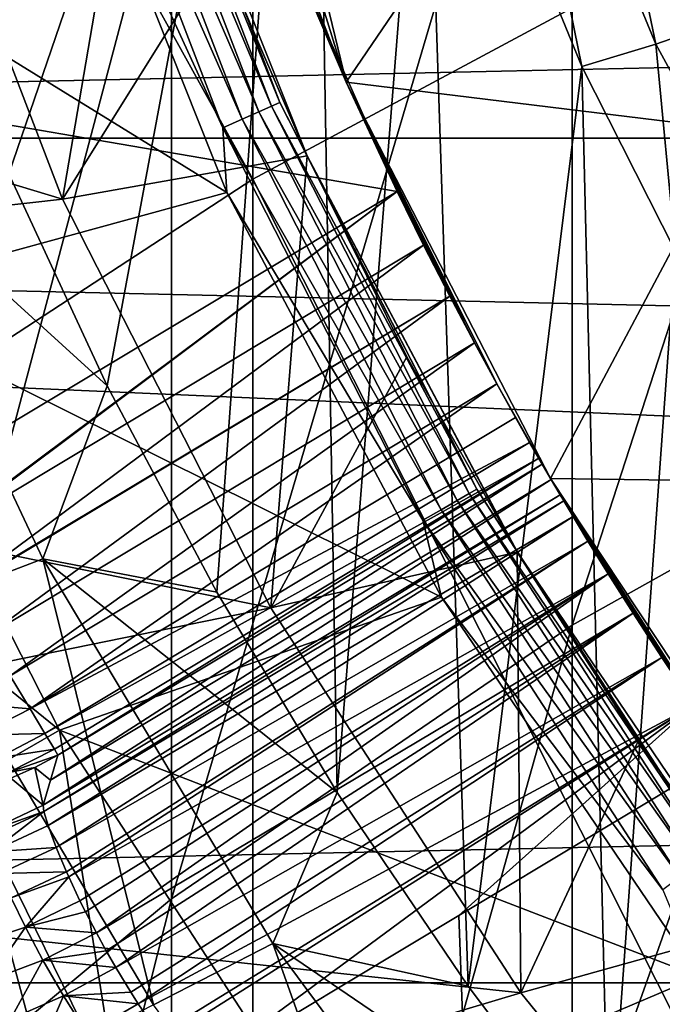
# Model space of a CAD drawing. Header units: metres. Extents: x -22 to 73, y -229 to 22.
# Tile 79 of 256: x -9.18 to -7.73, y -5.87 to -3.64. Entities that reach past the tile are written whole.
import ezdxf

# ---------------------------------------------------------------- set-up
doc = ezdxf.new("R2010")
doc.units = ezdxf.units.M
doc.layers.add('solid_509500_SW0001', color=7, linetype='CONTINUOUS')

msp = doc.modelspace()

# ---------------------------------------------------------------- linework, layer by layer
at = {"layer": 'solid_509500_SW0001'}
for points in [[(-9.662631, -3.93375, 290.568909), (-9.662631, -1.744653, 287.495209), (-8.838835, -0.987528, 287.998108)], [(-8.838835, -3.210972, 291.119995), (-9.662631, -3.93375, 290.568909), (-8.838835, -0.987528, 287.998108)], [(-8.654225, -3.999761, 295.513153), (-8.654225, -1.488627, 292.433289), (-9.661106, -2.182419, 291.904266)], [(-8.654225, -3.999761, 295.513153), (-7.568972, -3.417032, 296.020752), (-8.654225, -1.488627, 292.433289)], [(-7.869061, -1.581021, 105.193748), (-7.888201, -3.166432, 105.193748), (-7.501096, -3.997945, 105.193748)], [(-7.726819, -1.69122, 105.193748), (-7.869061, -1.581021, 105.193748), (-7.501096, -3.997945, 105.193748)], [(-7.606307, -1.825512, 105.193748), (-7.726819, -1.69122, 105.193748), (-7.501096, -3.997945, 105.193748)], [(22.158175, -3.907085), (-22.158175, -3.907085), (-22.414381, -1.961005)], [(22.414381, -1.961005), (22.158175, -3.907085), (-22.414381, -1.961005)], [(-8.522372, -1.982844, 103), (-9.208077, -3.988055, 103), (-9.405423, -3.497324, 103)], [(-8.522372, -1.982844, 103), (-8.984696, -4.468614, 103), (-9.208077, -3.988055, 103)], [(-8.522372, -1.982844, 103), (-8.73599, -4.937183, 103), (-8.984696, -4.468614, 103)], [(-8.522372, -1.982844, 103), (-8.462828, -5.392018, 103), (-8.73599, -4.937183, 103)], [(-8.263547, -2.876853, 103), (-8.462828, -5.392018, 103), (-8.522372, -1.982844, 103)], [(-7.929916, -5.011773, 294.631622), (-7.929916, -2.555884, 291.619507), (-6.944628, -1.974795, 292.062592)], [(-6.944628, -4.460763, 295.111572), (-7.929916, -5.011773, 294.631622), (-6.944628, -1.974795, 292.062592)], [(-9.661106, -4.65764, 294.940094), (-8.654225, -3.999761, 295.513153), (-9.661106, -2.182419, 291.904266)], [(19.903395, -3.142828, 0.034086), (-20.02705, -2.222552, 0.034086), (-19.746927, -4.010159, 0.034086)], [(-8.838835, -5.632951, 294.090515), (-8.838835, -3.210972, 291.119995), (-7.929916, -2.555884, 291.619507)], [(-7.929916, -5.011773, 294.631622), (-8.838835, -5.632951, 294.090515), (-7.929916, -2.555884, 291.619507)], [(-9.87059, -3.763526, 111.693748), (-8.785156, -2.895432, 111.693748), (-10.190219, -2.784263, 111.693748)], [(-7.740086, -3.693897, 103.01519), (-8.09086, -2.844606, 103.01519), (-7.925144, -2.80775, 103.060364)], [(-7.740086, -3.693897, 103.01519), (-7.925144, -2.80775, 103.060364), (-7.580023, -3.637941, 103.060364)], [(-8.736784, -2.828296, 111.126923), (-8.805097, -2.834214, 111.193748), (-8.442576, -3.779603, 111.193748)], [(-8.574806, -3.469177, 111.693748), (-8.442576, -3.779603, 111.193748), (-8.805097, -2.834214, 111.193748)], [(-8.676416, -2.816064, 111.065727), (-8.736784, -2.828296, 111.126923), (-8.442576, -3.779603, 111.193748)], [(-7.938388, -3.038419, 110.443748), (-8.676416, -2.816064, 111.065727), (-8.442576, -3.779603, 111.193748)], [(-7.908384, -3.744324, 103), (-8.263547, -2.876853, 103), (-8.09086, -2.844606, 103.01519)], [(-7.908384, -3.744324, 103), (-8.09086, -2.844606, 103.01519), (-7.740086, -3.693897, 103.01519)], [(-8.263547, -2.876853, 103), (-8.16621, -5.831495, 103), (-8.462828, -5.392018, 103)], [(-7.908384, -3.744324, 103), (-8.16621, -5.831495, 103), (-8.263547, -2.876853, 103)], [(-9.87059, -3.763526, 111.693748), (-8.574806, -3.469177, 111.693748), (-8.785156, -2.895432, 111.693748)], [(-8.995572, -2.922839, 158.502411), (-8.640774, -3.847121, 158.502411), (-9.034994, -2.935647, 158.470566)], [(-8.96534, -2.913016, 158.543884), (-8.611734, -3.834191, 158.543884), (-8.995572, -2.922839, 158.502411)], [(-8.611734, -3.834191, 158.543884), (-8.640774, -3.847121, 158.502411), (-8.995572, -2.922839, 158.502411)], [(-8.946362, -2.906849, 158.592194), (-8.593504, -3.826074, 158.592194), (-8.96534, -2.913016, 158.543884)], [(-8.593504, -3.826074, 158.592194), (-8.611734, -3.834191, 158.543884), (-8.96534, -2.913016, 158.543884)], [(-8.946362, -2.906849, 158.592194), (-8.90794, -3.001434, 158.643753), (-8.593504, -3.826074, 158.592194)], [(-9.034994, -2.935647, 158.470566), (-8.67864, -3.86398, 158.470566), (-9.080913, -2.950567, 158.450562)], [(-8.640774, -3.847121, 158.502411), (-8.67864, -3.86398, 158.470566), (-9.034994, -2.935647, 158.470566)], [(-9.080913, -2.950567, 158.450562), (-8.722748, -3.883618, 158.450562), (-9.097736, -3.064506, 158.443756)], [(-8.67864, -3.86398, 158.470566), (-8.722748, -3.883618, 158.450562), (-9.080913, -2.950567, 158.450562)], [(-9.086041, -4.045476, 164.443756), (-8.907932, -3.001458, 162.943756), (-9.459172, -3.073452, 164.443756)], [(-9.086041, -4.045476, 164.443756), (-8.732439, -3.479152, 162.943756), (-8.907932, -3.001458, 162.943756)], [(-8.732439, -3.479152, 162.943756), (-8.531209, -3.946958, 158.643753), (-8.90794, -3.001434, 158.643753)], [(-8.593504, -3.826074, 158.592194), (-8.90794, -3.001434, 158.643753), (-8.531209, -3.946958, 158.643753)], [(-7.558537, -3.888253, 110.443748), (-7.938388, -3.038419, 110.443748), (-8.442576, -3.779603, 111.193748)], [(-7.888201, -3.166432, 105.193748), (-7.938388, -3.038419, 110.443748), (-7.558537, -3.888253, 110.443748)], [(-9.086041, -4.045476, 164.443756), (-9.459172, -3.073452, 164.443756), (-12.100962, -3.133162, 164.443756)], [(-9.097736, -3.064506, 158.443756), (-8.713042, -4.030245, 158.443756), (-9.986085, -3.244703, 158.443756)], [(-8.722748, -3.883618, 158.450562), (-8.713042, -4.030245, 158.443756), (-9.097736, -3.064506, 158.443756)], [(19.903395, -3.142828, 0.034086), (-19.746927, -4.010159, 0.034086), (19.541224, -4.915596, 0.034086)], [(-9.086041, -4.045476, 164.443756), (-12.100962, -3.133162, 164.443756), (-11.721905, -4.341305, 164.443756)], [(-7.888201, -3.166432, 105.193748), (-7.558537, -3.888253, 110.443748), (-7.501096, -3.997945, 105.193748)], [(-9.662631, -6.318316, 293.49353), (-9.662631, -3.93375, 290.568909), (-8.838835, -3.210972, 291.119995)], [(-8.838835, -5.632951, 294.090515), (-9.662631, -6.318316, 293.49353), (-8.838835, -3.210972, 291.119995)], [(-8.713042, -4.030245, 158.443756), (-9.592226, -4.270737, 158.443756), (-9.986085, -3.244703, 158.443756)], [(-7.568972, -6.157637, 298.967468), (-7.568972, -3.417032, 296.020752), (-8.654225, -3.999761, 295.513153)], [(-9.87059, -3.763526, 111.693748), (-8.327033, -4.027781, 111.693748), (-8.574806, -3.469177, 111.693748)], [(-9.086041, -4.045476, 164.443756), (-8.531167, -3.947048, 162.943756), (-8.732439, -3.479152, 162.943756)], [(-8.732439, -3.479152, 162.943756), (-8.531167, -3.947048, 162.943756), (-8.531209, -3.946958, 158.643753)], [(-8.574806, -3.469177, 111.693748), (-8.327033, -4.027781, 111.693748), (-8.442576, -3.779603, 111.193748)], [(-7.300461, -4.500786, 103.01519), (-7.740086, -3.693897, 103.01519), (-7.580023, -3.637941, 103.060364)], [(-7.695781, -4.163826, 103), (-7.908384, -3.744324, 103), (-7.740086, -3.693897, 103.01519)], [(-7.695781, -4.163826, 103), (-7.740086, -3.693897, 103.01519), (-7.300461, -4.500786, 103.01519)], [(-7.908384, -3.744324, 103), (-7.847069, -6.254344, 103), (-8.16621, -5.831495, 103)], [(-7.695781, -4.163826, 103), (-7.847069, -6.254344, 103), (-7.908384, -3.744324, 103)], [(-9.87059, -3.763526, 111.693748), (-9.457183, -4.706844, 111.693748), (-8.327033, -4.027781, 111.693748)], [(-8.101357, -4.46436, 111.894295), (-7.978986, -4.679561, 111.193748), (-8.442576, -3.779603, 111.193748)], [(-7.558537, -3.888253, 110.443748), (-8.442576, -3.779603, 111.193748), (-7.978986, -4.679561, 111.193748)], [(-8.151774, -4.371621, 111.809128), (-8.101357, -4.46436, 111.894295), (-8.442576, -3.779603, 111.193748)], [(-8.207916, -4.265281, 111.745819), (-8.151774, -4.371621, 111.809128), (-8.442576, -3.779603, 111.193748)], [(-8.267086, -4.149433, 111.706924), (-8.207916, -4.265281, 111.745819), (-8.442576, -3.779603, 111.193748)], [(-8.327033, -4.027781, 111.693748), (-8.267086, -4.149433, 111.706924), (-8.442576, -3.779603, 111.193748)], [(-8.611734, -3.834191, 158.543884), (-8.163775, -4.713358, 158.543884), (-8.640774, -3.847121, 158.502411)], [(-8.593504, -3.826074, 158.592194), (-8.146494, -4.703381, 158.592194), (-8.611734, -3.834191, 158.543884)], [(-8.146494, -4.703381, 158.592194), (-8.163775, -4.713358, 158.543884), (-8.611734, -3.834191, 158.543884)], [(-8.593504, -3.826074, 158.592194), (-8.531209, -3.946958, 158.643753), (-8.146494, -4.703381, 158.592194)], [(-8.67864, -3.86398, 158.470566), (-8.227202, -4.749977, 158.470566), (-8.722748, -3.883618, 158.450562)], [(-8.640774, -3.847121, 158.502411), (-8.191305, -4.729252, 158.502411), (-8.67864, -3.86398, 158.470566)], [(-8.191305, -4.729252, 158.502411), (-8.227202, -4.749977, 158.470566), (-8.67864, -3.86398, 158.470566)], [(-8.163775, -4.713358, 158.543884), (-8.191305, -4.729252, 158.502411), (-8.640774, -3.847121, 158.502411)], [(-8.722748, -3.883618, 158.450562), (-8.269015, -4.774118, 158.450562), (-8.713042, -4.030245, 158.443756)], [(-8.227202, -4.749977, 158.470566), (-8.269015, -4.774118, 158.450562), (-8.722748, -3.883618, 158.450562)], [(21.73333, -5.823431), (-21.73333, -5.823431), (-22.158175, -3.907085)], [(22.158175, -3.907085), (21.73333, -5.823431), (-22.158175, -3.907085)], [(-7.088036, -4.691455, 110.443748), (-7.558537, -3.888253, 110.443748), (-7.978986, -4.679561, 111.193748)], [(-9.563598, -3.941634, 103.024078), (-9.208077, -3.988055, 103), (-8.984696, -4.468614, 103)], [(-9.130485, -4.861392, 103.024078), (-9.563598, -3.941634, 103.024078), (-8.984696, -4.468614, 103)], [(-9.414651, -4.970703, 103.095833), (-9.563598, -3.941634, 103.024078), (-9.130485, -4.861392, 103.024078)], [(-8.613501, -4.97289, 164.443756), (-8.531167, -3.947048, 162.943756), (-9.086041, -4.045476, 164.443756)], [(-8.613501, -4.97289, 164.443756), (-8.304995, -4.403074, 162.943756), (-8.531167, -3.947048, 162.943756)], [(-8.054542, -4.846066, 162.943756), (-8.054458, -4.846206, 158.643753), (-8.531209, -3.946958, 158.643753)], [(-8.146494, -4.703381, 158.592194), (-8.531209, -3.946958, 158.643753), (-8.054458, -4.846206, 158.643753)], [(-8.304995, -4.403074, 162.943756), (-8.054542, -4.846066, 162.943756), (-8.531209, -3.946958, 158.643753)], [(-8.531167, -3.947048, 162.943756), (-8.304995, -4.403074, 162.943756), (-8.531209, -3.946958, 158.643753)], [(19.541224, -4.915596, 0.034086), (-19.746927, -4.010159, 0.034086), (-19.307583, -5.765389, 0.034086)], [(-8.654225, -6.706083, 298.423004), (-8.654225, -3.999761, 295.513153), (-9.661106, -4.65764, 294.940094)], [(-8.654225, -6.706083, 298.423004), (-7.568972, -6.157637, 298.967468), (-8.654225, -3.999761, 295.513153)], [(-8.713042, -4.030245, 158.443756), (-8.22619, -4.948717, 158.443756), (-9.592226, -4.270737, 158.443756)], [(-9.457183, -4.706844, 111.693748), (-9.388617, -4.820958, 111.706528), (-8.327033, -4.027781, 111.693748)], [(-9.388617, -4.820958, 111.706528), (-9.387619, -4.822618, 111.706902), (-8.327033, -4.027781, 111.693748)], [(-9.387619, -4.822618, 111.706902), (-8.267086, -4.149433, 111.706924), (-8.327033, -4.027781, 111.693748)], [(-8.269015, -4.774118, 158.450562), (-8.22619, -4.948717, 158.443756), (-8.713042, -4.030245, 158.443756)], [(-8.613501, -4.97289, 164.443756), (-9.086041, -4.045476, 164.443756), (-11.721905, -4.341305, 164.443756)], [(-9.387619, -4.822618, 111.706902), (-9.321411, -4.932806, 111.745285), (-8.267086, -4.149433, 111.706924)], [(-9.321411, -4.932806, 111.745285), (-8.207916, -4.265281, 111.745819), (-8.267086, -4.149433, 111.706924)], [(-7.695781, -4.163826, 103), (-7.506192, -6.659608, 103), (-7.847069, -6.254344, 103)], [(-9.321411, -4.932806, 111.745285), (-9.320669, -4.93404, 111.745872), (-8.207916, -4.265281, 111.745819)], [(-9.320669, -4.93404, 111.745872), (-9.258851, -5.036923, 111.809189), (-8.207916, -4.265281, 111.745819)], [(-9.258851, -5.036923, 111.809189), (-8.151774, -4.371621, 111.809128), (-8.207916, -4.265281, 111.745819)], [(-10.048946, -4.474223, 142.577728), (-9.592224, -4.270741, 143.443756), (-9.093276, -5.249984, 143.443756)], [(-9.592224, -4.270741, 143.443756), (-9.592226, -4.270737, 158.443756), (-9.093276, -5.249984, 158.443756)], [(-8.22619, -4.948717, 158.443756), (-9.093276, -5.249984, 158.443756), (-9.592226, -4.270737, 158.443756)], [(-9.093276, -5.249984, 143.443756), (-9.592224, -4.270741, 143.443756), (-9.093276, -5.249984, 158.443756)], [(-8.613501, -4.97289, 164.443756), (-11.721905, -4.341305, 164.443756), (-11.222553, -5.504934, 164.443756)], [(-9.258851, -5.036923, 111.809189), (-9.20475, -5.126962, 111.893974), (-8.151774, -4.371621, 111.809128)], [(-9.20475, -5.126962, 111.893974), (-8.101357, -4.46436, 111.894295), (-8.151774, -4.371621, 111.809128)], [(-8.613501, -4.97289, 164.443756), (-8.054542, -4.846066, 162.943756), (-8.304995, -4.403074, 162.943756)], [(-9.20475, -5.126962, 111.893974), (-9.159706, -5.201929, 111.998276), (-8.101357, -4.46436, 111.894295)], [(-9.159706, -5.201929, 111.998276), (-8.058936, -4.54049, 111.998245), (-8.101357, -4.46436, 111.894295)], [(-8.101357, -4.46436, 111.894295), (-8.058936, -4.54049, 111.998245), (-7.978986, -4.679561, 111.193748)], [(-7.929916, -7.658556, 297.477448), (-7.929916, -5.011773, 294.631622), (-6.944628, -4.460763, 295.111572)], [(-6.944628, -7.139963, 297.992279), (-7.929916, -7.658556, 297.477448), (-6.944628, -4.460763, 295.111572)], [(-10.048946, -4.474223, 142.577728), (-9.093276, -5.249984, 143.443756), (-9.526348, -5.499881, 142.577728)], [(-9.130485, -4.861392, 103.024078), (-8.984696, -4.468614, 103), (-8.73599, -4.937183, 103)], [(-9.159706, -5.201929, 111.998276), (-8.02655, -4.597498, 112.11731), (-8.058936, -4.54049, 111.998245)], [(-8.058936, -4.54049, 111.998245), (-8.02655, -4.597498, 112.11731), (-7.978986, -4.679561, 111.193748)], [(-9.159706, -5.201929, 111.998276), (-9.12591, -5.258174, 112.117538), (-8.02655, -4.597498, 112.11731)], [(-9.12591, -5.258174, 112.117538), (-8.005966, -4.63325, 112.246552), (-8.02655, -4.597498, 112.11731)], [(-8.02655, -4.597498, 112.11731), (-8.005966, -4.63325, 112.246552), (-7.978986, -4.679561, 111.193748)], [(-9.12591, -5.258174, 112.117538), (-9.104641, -5.293572, 112.247246), (-8.005966, -4.63325, 112.246552)], [(-9.113247, -5.363646, 114.686615), (-7.977816, -4.681554, 114.693672), (-7.998168, -4.646699, 112.381531)], [(-9.096711, -5.30677, 112.381531), (-9.113247, -5.363646, 114.686615), (-7.998168, -4.646699, 112.381531)], [(-9.104641, -5.293572, 112.247246), (-9.096711, -5.30677, 112.381531), (-8.005966, -4.63325, 112.246552)], [(-9.096711, -5.30677, 112.381531), (-7.998168, -4.646699, 112.381531), (-8.005966, -4.63325, 112.246552)], [(-8.005966, -4.63325, 112.246552), (-7.998168, -4.646699, 112.381531), (-7.978986, -4.679561, 111.193748)], [(-7.998168, -4.646699, 112.381531), (-7.977816, -4.681554, 114.693672), (-7.978986, -4.679561, 111.193748)], [(-9.661106, -7.325256, 297.808319), (-8.654225, -6.706083, 298.423004), (-9.661106, -4.65764, 294.940094)], [(-9.129731, -5.420781, 117.005966), (-7.957312, -4.716321, 117.005966), (-7.977816, -4.681554, 114.693672)], [(-9.113247, -5.363646, 114.686615), (-9.129731, -5.420781, 117.005966), (-7.977816, -4.681554, 114.693672)], [(-7.57773, -5.304763, 117.693748), (-7.419622, -5.52374, 111.193748), (-7.978986, -4.679561, 111.193748)], [(-7.088036, -4.691455, 110.443748), (-7.978986, -4.679561, 111.193748), (-7.419622, -5.52374, 111.193748)], [(-7.654521, -5.193343, 117.680595), (-7.57773, -5.304763, 117.693748), (-7.978986, -4.679561, 111.193748)], [(-7.726695, -5.08534, 117.641731), (-7.654521, -5.193343, 117.680595), (-7.978986, -4.679561, 111.193748)], [(-7.792099, -4.984545, 117.578438), (-7.726695, -5.08534, 117.641731), (-7.978986, -4.679561, 111.193748)], [(-7.848456, -4.895329, 117.493271), (-7.792099, -4.984545, 117.578438), (-7.978986, -4.679561, 111.193748)], [(-7.894228, -4.821168, 117.389297), (-7.848456, -4.895329, 117.493271), (-7.978986, -4.679561, 111.193748)], [(-7.928203, -4.765092, 117.27021), (-7.894228, -4.821168, 117.389297), (-7.978986, -4.679561, 111.193748)], [(-7.949375, -4.729686, 117.140945), (-7.928203, -4.765092, 117.27021), (-7.978986, -4.679561, 111.193748)], [(-7.957312, -4.716321, 117.005966), (-7.949375, -4.729686, 117.140945), (-7.978986, -4.679561, 111.193748)], [(-7.977816, -4.681554, 114.693672), (-7.957312, -4.716321, 117.005966), (-7.978986, -4.679561, 111.193748)], [(-8.163775, -4.713358, 158.543884), (-7.626374, -5.540885, 158.543884), (-8.191305, -4.729252, 158.502411)], [(-8.146494, -4.703381, 158.592194), (-7.610229, -5.529155, 158.592194), (-8.163775, -4.713358, 158.543884)], [(-7.610229, -5.529155, 158.592194), (-7.626374, -5.540885, 158.543884), (-8.163775, -4.713358, 158.543884)], [(-8.146494, -4.703381, 158.592194), (-8.054458, -4.846206, 158.643753), (-7.610229, -5.529155, 158.592194)], [(-9.128403, -5.434535, 117.125862), (-7.957312, -4.716321, 117.005966), (-9.129731, -5.420781, 117.005966)], [(-9.128403, -5.434535, 117.125862), (-7.949375, -4.729686, 117.140945), (-7.957312, -4.716321, 117.005966)], [(-9.128403, -5.434535, 117.125862), (-9.118659, -5.466986, 117.241776), (-7.949375, -4.729686, 117.140945)], [(-9.118659, -5.466986, 117.241776), (-7.928203, -4.765092, 117.27021), (-7.949375, -4.729686, 117.140945)], [(-8.191305, -4.729252, 158.502411), (-7.652091, -5.559569, 158.502411), (-8.227202, -4.749977, 158.470566)], [(-7.626374, -5.540885, 158.543884), (-7.652091, -5.559569, 158.502411), (-8.191305, -4.729252, 158.502411)], [(-8.227202, -4.749977, 158.470566), (-7.685625, -5.583933, 158.470566), (-8.269015, -4.774118, 158.450562)], [(-7.652091, -5.559569, 158.502411), (-7.685625, -5.583933, 158.470566), (-8.227202, -4.749977, 158.470566)], [(-9.118659, -5.466986, 117.241776), (-9.100283, -5.516534, 117.349861), (-7.928203, -4.765092, 117.27021)], [(-9.100283, -5.516534, 117.349861), (-7.894228, -4.821168, 117.389297), (-7.928203, -4.765092, 117.27021)], [(-8.269015, -4.774118, 158.450562), (-7.724685, -5.612312, 158.450562), (-8.22619, -4.948717, 158.443756)], [(-7.685625, -5.583933, 158.470566), (-7.724685, -5.612312, 158.450562), (-8.269015, -4.774118, 158.450562)], [(-9.100283, -5.516534, 117.349861), (-9.076992, -5.571997, 117.435371), (-7.894228, -4.821168, 117.389297)], [(-9.076992, -5.571997, 117.435371), (-9.072077, -5.583044, 117.44973), (-7.894228, -4.821168, 117.389297)], [(-9.072077, -5.583044, 117.44973), (-7.848456, -4.895329, 117.493271), (-7.894228, -4.821168, 117.389297)], [(-8.046442, -5.846096, 164.443756), (-8.054542, -4.846066, 162.943756), (-8.613501, -4.97289, 164.443756)], [(-8.054542, -4.846066, 162.943756), (-7.780229, -5.275229, 162.943756), (-8.054458, -4.846206, 158.643753)], [(-8.046442, -5.846096, 164.443756), (-7.780229, -5.275229, 162.943756), (-8.054542, -4.846066, 162.943756)], [(-7.780229, -5.275229, 162.943756), (-7.483275, -5.688638, 158.643753), (-8.054458, -4.846206, 158.643753)], [(-7.610229, -5.529155, 158.592194), (-8.054458, -4.846206, 158.643753), (-7.483275, -5.688638, 158.643753)], [(-8.879381, -5.87368, 103.095833), (-9.414651, -4.970703, 103.095833), (-9.130485, -4.861392, 103.024078)], [(-9.130485, -4.861392, 103.024078), (-8.73599, -4.937183, 103), (-8.462828, -5.392018, 103)], [(-8.609177, -5.734192, 103.024078), (-9.130485, -4.861392, 103.024078), (-8.462828, -5.392018, 103)], [(-8.879381, -5.87368, 103.095833), (-9.130485, -4.861392, 103.024078), (-8.609177, -5.734192, 103.024078)], [(-9.072077, -5.583044, 117.44973), (-9.046568, -5.637446, 117.511276), (-7.848456, -4.895329, 117.493271)], [(-9.046568, -5.637446, 117.511276), (-9.034213, -5.662383, 117.535248), (-7.848456, -4.895329, 117.493271)], [(-9.034213, -5.662383, 117.535248), (-9.009157, -5.710526, 117.575424), (-7.848456, -4.895329, 117.493271)], [(-9.009157, -5.710526, 117.575424), (-7.792099, -4.984545, 117.578438), (-7.848456, -4.895329, 117.493271)], [(19.541224, -4.915596, 0.034086), (-19.307583, -5.765389, 0.034086), (19.021471, -6.648767, 0.034086)], [(-8.22619, -4.948717, 158.443756), (-7.642864, -5.809185, 158.443756), (-9.093276, -5.249984, 158.443756)], [(-7.724685, -5.612312, 158.450562), (-7.642864, -5.809185, 158.443756), (-8.22619, -4.948717, 158.443756)], [(-8.046442, -5.846096, 164.443756), (-8.613501, -4.97289, 164.443756), (-11.222553, -5.504934, 164.443756)], [(-9.137055, -6.005178, 103.213539), (-9.68553, -5.073308, 103.213539), (-9.414651, -4.970703, 103.095833)], [(-9.137055, -6.005178, 103.213539), (-9.414651, -4.970703, 103.095833), (-8.879381, -5.87368, 103.095833)], [(-9.009157, -5.710526, 117.575424), (-8.986933, -5.750915, 117.603752), (-7.792099, -4.984545, 117.578438)], [(-8.986933, -5.750915, 117.603752), (-8.9649, -5.789102, 117.626541), (-7.792099, -4.984545, 117.578438)], [(-8.9649, -5.789102, 117.626541), (-7.726695, -5.08534, 117.641731), (-7.792099, -4.984545, 117.578438)], [(-8.838835, -8.243188, 296.897064), (-8.838835, -5.632951, 294.090515), (-7.929916, -5.011773, 294.631622)], [(-7.929916, -7.658556, 297.477448), (-8.838835, -8.243188, 296.897064), (-7.929916, -5.011773, 294.631622)], [(-9.375953, -6.125583, 103.374344), (-9.68553, -5.073308, 103.213539), (-9.137055, -6.005178, 103.213539)], [(-8.9649, -5.789102, 117.626541), (-8.930879, -5.844909, 117.653503), (-7.726695, -5.08534, 117.641731)], [(-8.930879, -5.844909, 117.653503), (-8.914209, -5.871012, 117.663681), (-7.726695, -5.08534, 117.641731)], [(-8.914209, -5.871012, 117.663681), (-7.654521, -5.193343, 117.680595), (-7.726695, -5.08534, 117.641731)], [(-9.3246, -5.188335, 111.903252), (-9.159706, -5.201929, 111.998276), (-9.20475, -5.126962, 111.893974)], [(-9.714346, -5.192426, 121.271309), (-9.158622, -6.119596, 121.271309), (-9.754004, -5.213624, 121.102715)], [(-9.714346, -5.192426, 121.271309), (-9.225376, -5.991029, 121.443748), (-9.158622, -6.119596, 121.271309)], [(-9.3246, -5.188335, 111.903252), (-9.276503, -5.261806, 112.007263), (-9.159706, -5.201929, 111.998276)], [(-9.276503, -5.261806, 112.007263), (-9.12591, -5.258174, 112.117538), (-9.159706, -5.201929, 111.998276)], [(-8.914209, -5.871012, 117.663681), (-8.866923, -5.94113, 117.683647), (-7.654521, -5.193343, 117.680595)], [(-8.866923, -5.94113, 117.683647), (-8.857624, -5.954295, 117.686218), (-7.654521, -5.193343, 117.680595)], [(-8.857624, -5.954295, 117.686218), (-8.796165, -6.036873, 117.693748), (-7.654521, -5.193343, 117.680595)], [(-8.186947, -5.670818, 117.693748), (-7.654521, -5.193343, 117.680595), (-8.796165, -6.036873, 117.693748)], [(-8.186947, -5.670818, 117.693748), (-7.57773, -5.304763, 117.693748), (-7.654521, -5.193343, 117.680595)], [(-9.158622, -6.119596, 121.271309), (-9.196012, -6.144579, 121.102715), (-9.754004, -5.213624, 121.102715)], [(-9.526348, -5.499881, 142.577728), (-9.093276, -5.249984, 143.443756), (-8.899206, -6.465611, 142.577728)], [(-9.093276, -5.249984, 143.443756), (-9.093276, -5.249984, 158.443756), (-8.494669, -6.171756, 158.443756)], [(-7.642864, -5.809185, 158.443756), (-8.494669, -6.171756, 158.443756), (-9.093276, -5.249984, 158.443756)], [(-8.494674, -6.171752, 143.443756), (-9.093276, -5.249984, 143.443756), (-8.494669, -6.171756, 158.443756)], [(-8.899206, -6.465611, 142.577728), (-9.093276, -5.249984, 143.443756), (-8.494674, -6.171752, 143.443756)], [(-9.276503, -5.261806, 112.007263), (-9.232121, -5.312941, 112.125435), (-9.12591, -5.258174, 112.117538)], [(-9.232121, -5.312941, 112.125435), (-9.104641, -5.293572, 112.247246), (-9.12591, -5.258174, 112.117538)], [(-9.232121, -5.312941, 112.125435), (-9.208809, -5.346556, 112.255623), (-9.104641, -5.293572, 112.247246)], [(-9.208809, -5.346556, 112.255623), (-9.096711, -5.30677, 112.381531), (-9.104641, -5.293572, 112.247246)], [(-8.046442, -5.846096, 164.443756), (-7.483242, -5.688681, 162.943756), (-7.780229, -5.275229, 162.943756)], [(-7.780229, -5.275229, 162.943756), (-7.483242, -5.688681, 162.943756), (-7.483275, -5.688638, 158.643753)], [(-9.208809, -5.346556, 112.255623), (-9.148669, -5.33505, 112.380463), (-9.096711, -5.30677, 112.381531)], [(-9.148669, -5.33505, 112.380463), (-9.113247, -5.363646, 114.686615), (-9.096711, -5.30677, 112.381531)], [(-8.186947, -5.670818, 117.693748), (-8.141892, -6.893905, 117.693748), (-7.57773, -5.304763, 117.693748)], [(-8.141892, -6.893905, 117.693748), (-7.398951, -7.685823, 117.693748), (-7.57773, -5.304763, 117.693748)], [(-9.208809, -5.346556, 112.255623), (-9.203328, -5.359036, 112.379471), (-9.148669, -5.33505, 112.380463)], [(-9.148669, -5.33505, 112.380463), (-9.203328, -5.359036, 112.379471), (-9.129731, -5.420781, 117.005966)], [(-9.148669, -5.33505, 112.380463), (-9.129731, -5.420781, 117.005966), (-9.113247, -5.363646, 114.686615)], [(-9.203328, -5.359036, 112.379471), (-9.25955, -5.481601, 117.003555), (-9.129731, -5.420781, 117.005966)], [(-8.609177, -5.734192, 103.024078), (-8.462828, -5.392018, 103), (-8.16621, -5.831495, 103)], [(-9.25955, -5.481601, 117.003555), (-9.128403, -5.434535, 117.125862), (-9.129731, -5.420781, 117.005966)], [(-9.257873, -5.494704, 117.124413), (-9.128403, -5.434535, 117.125862), (-9.25955, -5.481601, 117.003555)], [(-9.257873, -5.494704, 117.124413), (-9.247348, -5.526411, 117.241791), (-9.128403, -5.434535, 117.125862)], [(-9.247348, -5.526411, 117.241791), (-9.118659, -5.466986, 117.241776), (-9.128403, -5.434535, 117.125862)], [(-9.247348, -5.526411, 117.241791), (-9.100283, -5.516534, 117.349861), (-9.118659, -5.466986, 117.241776)], [(-8.046442, -5.846096, 164.443756), (-11.222553, -5.504934, 164.443756), (-10.608051, -6.612052, 164.443756)], [(-9.526348, -5.499881, 142.577728), (-8.899206, -6.465611, 142.577728), (-9.526279, -5.5, 121.443748)], [(-8.899206, -6.465611, 142.577728), (-9.225376, -5.991029, 121.443748), (-9.526279, -5.5, 121.443748)], [(-9.247348, -5.526411, 117.241791), (-9.227689, -5.575479, 117.35199), (-9.100283, -5.516534, 117.349861)], [(-9.227689, -5.575479, 117.35199), (-9.076992, -5.571997, 117.435371), (-9.100283, -5.516534, 117.349861)], [(-9.202808, -5.631064, 117.439827), (-9.076992, -5.571997, 117.435371), (-9.227689, -5.575479, 117.35199)], [(-9.202808, -5.631064, 117.439827), (-9.072077, -5.583044, 117.44973), (-9.076992, -5.571997, 117.435371)], [(-9.202808, -5.631064, 117.439827), (-9.170408, -5.697364, 117.518303), (-9.072077, -5.583044, 117.44973)], [(-9.170408, -5.697364, 117.518303), (-9.046568, -5.637446, 117.511276), (-9.072077, -5.583044, 117.44973)], [(-9.662631, -8.88823, 296.256714), (-9.662631, -6.318316, 293.49353), (-8.838835, -5.632951, 294.090515)], [(-8.838835, -8.243188, 296.897064), (-9.662631, -8.88823, 296.256714), (-8.838835, -5.632951, 294.090515)], [(-9.202808, -5.631064, 117.439827), (-9.298844, -5.739321, 117.545097), (-9.170408, -5.697364, 117.518303)], [(-9.170408, -5.697364, 117.518303), (-9.034213, -5.662383, 117.535248), (-9.046568, -5.637446, 117.511276)], [(-9.170408, -5.697364, 117.518303), (-9.009157, -5.710526, 117.575424), (-9.034213, -5.662383, 117.535248)], [(-8.186947, -5.670818, 117.693748), (-8.796165, -6.036873, 117.693748), (-8.141892, -6.893905, 117.693748)], [(-7.391202, -6.655235, 164.443756), (-7.483242, -5.688681, 162.943756), (-8.046442, -5.846096, 164.443756)], [(-9.170408, -5.697364, 117.518303), (-9.298844, -5.739321, 117.545097), (-9.255168, -5.818779, 117.616241)], [(-9.170408, -5.697364, 117.518303), (-9.255168, -5.818779, 117.616241), (-9.130671, -5.772154, 117.584923)], [(-9.170408, -5.697364, 117.518303), (-9.130671, -5.772154, 117.584923), (-9.009157, -5.710526, 117.575424)], [(-9.130671, -5.772154, 117.584923), (-8.986933, -5.750915, 117.603752), (-9.009157, -5.710526, 117.575424)], [(-8.257791, -6.719555, 103.095833), (-8.879381, -5.87368, 103.095833), (-8.609177, -5.734192, 103.024078)], [(-8.609177, -5.734192, 103.024078), (-8.16621, -5.831495, 103), (-7.847069, -6.254344, 103)], [(-8.004709, -6.551603, 103.024078), (-8.609177, -5.734192, 103.024078), (-7.847069, -6.254344, 103)], [(-8.257791, -6.719555, 103.095833), (-8.609177, -5.734192, 103.024078), (-8.004709, -6.551603, 103.024078)], [(-9.130671, -5.772154, 117.584923), (-8.9649, -5.789102, 117.626541), (-8.986933, -5.750915, 117.603752)], [(19.021471, -6.648767, 0.034086), (-19.307583, -5.765389, 0.034086), (-18.712547, -7.474159, 0.034086)], [(-9.130671, -5.772154, 117.584923), (-9.255168, -5.818779, 117.616241), (-9.204064, -5.905691, 117.67321)], [(-9.130671, -5.772154, 117.584923), (-9.204064, -5.905691, 117.67321), (-9.083842, -5.853392, 117.638184)], [(-9.130671, -5.772154, 117.584923), (-9.083842, -5.853392, 117.638184), (-8.9649, -5.789102, 117.626541)], [(-9.083842, -5.853392, 117.638184), (-8.930879, -5.844909, 117.653503), (-8.9649, -5.789102, 117.626541)], [(21.143082, -7.695457), (-21.143082, -7.695457), (-21.73333, -5.823431)], [(21.73333, -5.823431), (21.143082, -7.695457), (-21.73333, -5.823431)], [(-7.642864, -5.809185, 158.443756), (-6.969929, -6.601521, 158.443756), (-8.494669, -6.171756, 158.443756)], [(-7.391202, -6.655235, 164.443756), (-8.046442, -5.846096, 164.443756), (-10.608051, -6.612052, 164.443756)], [(-9.083842, -5.853392, 117.638184), (-9.204064, -5.905691, 117.67321), (-9.146221, -5.997678, 117.714447)], [(-9.083842, -5.853392, 117.638184), (-9.146221, -5.997678, 117.714447), (-9.030442, -5.938842, 117.676804)], [(-9.083842, -5.853392, 117.638184), (-8.914209, -5.871012, 117.663681), (-8.930879, -5.844909, 117.653503)], [(-9.083842, -5.853392, 117.638184), (-9.030442, -5.938842, 117.676804), (-8.914209, -5.871012, 117.663681)], [(-9.030442, -5.938842, 117.676804), (-8.866923, -5.94113, 117.683647), (-8.914209, -5.871012, 117.663681)]]:
    msp.add_3dface(points, dxfattribs=at)

doc.saveas('drawing.dxf')
